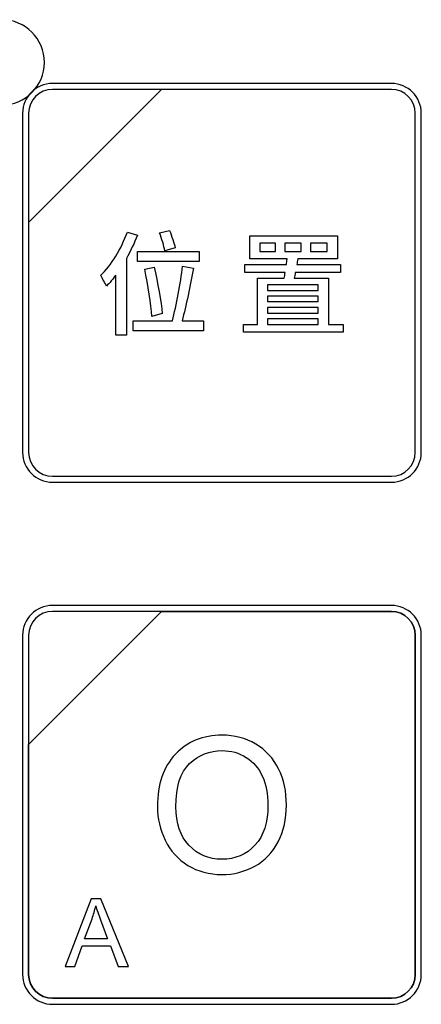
# Model space of a CAD drawing. Header units: millimetres. Extents: x 7320 to 8980, y -2461 to -1618.
# Tile 51 of 92: x 7413 to 7428, y -2011 to -1974. Entities that reach past the tile are written whole.
import ezdxf

# ---------------------------------------------------------------- set-up
doc = ezdxf.new("R2010")
doc.units = ezdxf.units.MM
doc.header["$LTSCALE"] = 3

msp = doc.modelspace()

# ---------------------------------------------------------------- linework, layer by layer
at = {"linetype": 'Continuous', "lineweight": 30}
for points, knots in [([(7412.622, -1973.831), (7413.508, -1973.831), (7414.226, -1974.548), (7414.226, -1975.431), (7414.226, -1975.431), (7414.226, -1976.315), (7413.508, -1977.031), (7412.622, -1977.031), (7412.622, -1977.031), (7411.736, -1977.031), (7411.018, -1976.315), (7411.018, -1975.431), (7411.018, -1975.431), (7411.018, -1974.548), (7411.736, -1973.831), (7412.622, -1973.831)], [0, 0, 0, 0, 0.2, 0.2, 0.2, 0.2, 0.4, 0.4, 0.4, 0.4, 0.6, 0.6, 0.6, 0.6, 1, 1, 1, 1]), ([(7414.528, -1976.217), (7414.528, -1976.217), (7427.226, -1976.217), (7427.226, -1976.217), (7427.226, -1976.217), (7427.842, -1976.217), (7428.346, -1976.721), (7428.346, -1977.337), (7428.346, -1977.337), (7428.346, -1977.337), (7428.346, -1990.035), (7428.346, -1990.035), (7428.346, -1990.035), (7428.346, -1990.651), (7427.842, -1991.155), (7427.226, -1991.155), (7427.226, -1991.155), (7427.226, -1991.155), (7414.528, -1991.155), (7414.528, -1991.155), (7414.528, -1991.155), (7413.912, -1991.155), (7413.408, -1990.651), (7413.408, -1990.035), (7413.408, -1990.035), (7413.408, -1990.035), (7413.408, -1977.337), (7413.408, -1977.337), (7413.408, -1977.337), (7413.408, -1976.721), (7413.912, -1976.217), (7414.528, -1976.217)], [0, 0, 0, 0, 0.111111, 0.111111, 0.111111, 0.111111, 0.222222, 0.222222, 0.222222, 0.222222, 0.333333, 0.333333, 0.333333, 0.333333, 0.444444, 0.444444, 0.444444, 0.444444, 0.555556, 0.555556, 0.555556, 0.555556, 0.666667, 0.666667, 0.666667, 0.666667, 0.777778, 0.777778, 0.777778, 0.777778, 1, 1, 1, 1]), ([(7414.528, -1976.441), (7414.528, -1976.441), (7418.616, -1976.441), (7418.616, -1976.441), (7418.616, -1976.441), (7418.616, -1976.441), (7413.632, -1981.424), (7413.632, -1981.424), (7413.632, -1981.424), (7413.632, -1981.424), (7413.632, -1977.337), (7413.632, -1977.337), (7413.632, -1977.337), (7413.632, -1976.844), (7414.035, -1976.441), (7414.528, -1976.441)], [0, 0, 0, 0, 0.2, 0.2, 0.2, 0.2, 0.4, 0.4, 0.4, 0.4, 0.6, 0.6, 0.6, 0.6, 1, 1, 1, 1]), ([(7418.616, -1976.441), (7418.616, -1976.441), (7418.629, -1976.441), (7418.629, -1976.441), (7418.629, -1976.441), (7418.629, -1976.441), (7427.226, -1976.441), (7427.226, -1976.441), (7427.226, -1976.441), (7427.719, -1976.441), (7428.122, -1976.844), (7428.122, -1977.337), (7428.122, -1977.337), (7428.122, -1977.337), (7428.122, -1990.035), (7428.122, -1990.035), (7428.122, -1990.035), (7428.122, -1990.528), (7427.719, -1990.931), (7427.226, -1990.931), (7427.226, -1990.931), (7427.226, -1990.931), (7414.528, -1990.931), (7414.528, -1990.931), (7414.528, -1990.931), (7414.035, -1990.931), (7413.632, -1990.528), (7413.632, -1990.035), (7413.632, -1990.035), (7413.632, -1990.035), (7413.632, -1981.52), (7413.632, -1981.52), (7413.632, -1981.52), (7413.632, -1981.52), (7413.632, -1981.424), (7413.632, -1981.424), (7413.632, -1981.424), (7413.632, -1981.424), (7418.616, -1976.441), (7418.616, -1976.441)], [0, 0, 0, 0, 0.090909, 0.090909, 0.090909, 0.090909, 0.181818, 0.181818, 0.181818, 0.181818, 0.272727, 0.272727, 0.272727, 0.272727, 0.363636, 0.363636, 0.363636, 0.363636, 0.454545, 0.454545, 0.454545, 0.454545, 0.545455, 0.545455, 0.545455, 0.545455, 0.636364, 0.636364, 0.636364, 0.636364, 0.727273, 0.727273, 0.727273, 0.727273, 0.818182, 0.818182, 0.818182, 0.818182, 1, 1, 1, 1]), ([(7417.334, -1981.785), (7417.11, -1982.403), (7416.733, -1983.021), (7416.331, -1983.415), (7416.331, -1983.415), (7416.398, -1983.508), (7416.513, -1983.72), (7416.551, -1983.813), (7416.551, -1983.813), (7416.669, -1983.69), (7416.788, -1983.551), (7416.898, -1983.394), (7416.898, -1983.394), (7416.898, -1983.394), (7416.898, -1985.646), (7416.898, -1985.646), (7416.898, -1985.646), (7416.898, -1985.646), (7417.296, -1985.646), (7417.296, -1985.646), (7417.296, -1985.646), (7417.296, -1985.646), (7417.296, -1982.776), (7417.296, -1982.776), (7417.296, -1982.776), (7417.453, -1982.492), (7417.596, -1982.196), (7417.707, -1981.9), (7417.707, -1981.9), (7417.707, -1981.9), (7417.334, -1981.785), (7417.334, -1981.785)], [0, 0, 0, 0, 0.111111, 0.111111, 0.111111, 0.111111, 0.222222, 0.222222, 0.222222, 0.222222, 0.333333, 0.333333, 0.333333, 0.333333, 0.444444, 0.444444, 0.444444, 0.444444, 0.555556, 0.555556, 0.555556, 0.555556, 0.666667, 0.666667, 0.666667, 0.666667, 0.777778, 0.777778, 0.777778, 0.777778, 1, 1, 1, 1]), ([(7419.125, -1982.378), (7419.082, -1982.196), (7418.993, -1981.934), (7418.913, -1981.726), (7418.913, -1981.726), (7418.913, -1981.726), (7418.54, -1981.819), (7418.54, -1981.819), (7418.54, -1981.819), (7418.621, -1982.031), (7418.706, -1982.31), (7418.735, -1982.488), (7418.735, -1982.488), (7418.735, -1982.488), (7419.125, -1982.378), (7419.125, -1982.378)], [0, 0, 0, 0, 0.2, 0.2, 0.2, 0.2, 0.4, 0.4, 0.4, 0.4, 0.6, 0.6, 0.6, 0.6, 1, 1, 1, 1]), ([(7424.873, -1985.248), (7424.873, -1985.248), (7424.873, -1983.513), (7424.873, -1983.513), (7424.873, -1983.513), (7424.873, -1983.513), (7423.582, -1983.513), (7423.582, -1983.513), (7423.582, -1983.513), (7423.599, -1983.445), (7423.615, -1983.377), (7423.624, -1983.301), (7423.624, -1983.301), (7423.624, -1983.301), (7425.317, -1983.301), (7425.317, -1983.301), (7425.317, -1983.301), (7425.317, -1983.301), (7425.317, -1983.005), (7425.317, -1983.005), (7425.317, -1983.005), (7425.317, -1983.005), (7423.679, -1983.005), (7423.679, -1983.005), (7423.679, -1983.005), (7423.696, -1982.933), (7423.704, -1982.861), (7423.717, -1982.793), (7423.717, -1982.793), (7423.717, -1982.793), (7425.203, -1982.793), (7425.203, -1982.793), (7425.203, -1982.793), (7425.203, -1982.793), (7425.203, -1981.921), (7425.203, -1981.921), (7425.203, -1981.921), (7425.203, -1981.921), (7421.918, -1981.921), (7421.918, -1981.921), (7421.918, -1981.921), (7421.918, -1981.921), (7421.918, -1982.793), (7421.918, -1982.793), (7421.918, -1982.793), (7421.918, -1982.793), (7423.315, -1982.793), (7423.315, -1982.793), (7423.315, -1982.793), (7423.306, -1982.861), (7423.298, -1982.933), (7423.29, -1983.005), (7423.29, -1983.005), (7423.29, -1983.005), (7421.732, -1983.005), (7421.732, -1983.005), (7421.732, -1983.005), (7421.732, -1983.005), (7421.732, -1983.301), (7421.732, -1983.301), (7421.732, -1983.301), (7421.732, -1983.301), (7423.243, -1983.301), (7423.243, -1983.301), (7423.243, -1983.301), (7423.234, -1983.377), (7423.222, -1983.445), (7423.213, -1983.513), (7423.213, -1983.513), (7423.213, -1983.513), (7422.21, -1983.513), (7422.21, -1983.513), (7422.21, -1983.513), (7422.21, -1983.513), (7422.21, -1985.248), (7422.21, -1985.248), (7422.21, -1985.248), (7422.21, -1985.248), (7421.685, -1985.248), (7421.685, -1985.248), (7421.685, -1985.248), (7421.685, -1985.248), (7421.685, -1985.536), (7421.685, -1985.536), (7421.685, -1985.536), (7421.685, -1985.536), (7425.423, -1985.536), (7425.423, -1985.536), (7425.423, -1985.536), (7425.423, -1985.536), (7425.423, -1985.248), (7425.423, -1985.248), (7425.423, -1985.248), (7425.423, -1985.248), (7424.873, -1985.248), (7424.873, -1985.248)], [0, 0, 0, 0, 0.04, 0.04, 0.04, 0.04, 0.08, 0.08, 0.08, 0.08, 0.12, 0.12, 0.12, 0.12, 0.16, 0.16, 0.16, 0.16, 0.2, 0.2, 0.2, 0.2, 0.24, 0.24, 0.24, 0.24, 0.28, 0.28, 0.28, 0.28, 0.32, 0.32, 0.32, 0.32, 0.36, 0.36, 0.36, 0.36, 0.4, 0.4, 0.4, 0.4, 0.44, 0.44, 0.44, 0.44, 0.48, 0.48, 0.48, 0.48, 0.52, 0.52, 0.52, 0.52, 0.56, 0.56, 0.56, 0.56, 0.6, 0.6, 0.6, 0.6, 0.64, 0.64, 0.64, 0.64, 0.68, 0.68, 0.68, 0.68, 0.72, 0.72, 0.72, 0.72, 0.76, 0.76, 0.76, 0.76, 0.8, 0.8, 0.8, 0.8, 0.84, 0.84, 0.84, 0.84, 0.88, 0.88, 0.88, 0.88, 0.92, 0.92, 0.92, 0.92, 1, 1, 1, 1]), ([(7422.879, -1982.518), (7422.879, -1982.518), (7422.295, -1982.518), (7422.295, -1982.518), (7422.295, -1982.518), (7422.295, -1982.518), (7422.295, -1982.196), (7422.295, -1982.196), (7422.295, -1982.196), (7422.295, -1982.196), (7422.879, -1982.196), (7422.879, -1982.196), (7422.879, -1982.196), (7422.879, -1982.196), (7422.879, -1982.518), (7422.879, -1982.518)], [0, 0, 0, 0, 0.2, 0.2, 0.2, 0.2, 0.4, 0.4, 0.4, 0.4, 0.6, 0.6, 0.6, 0.6, 1, 1, 1, 1]), ([(7423.239, -1982.196), (7423.239, -1982.196), (7423.84, -1982.196), (7423.84, -1982.196), (7423.84, -1982.196), (7423.84, -1982.196), (7423.84, -1982.518), (7423.84, -1982.518), (7423.84, -1982.518), (7423.84, -1982.518), (7423.239, -1982.518), (7423.239, -1982.518), (7423.239, -1982.518), (7423.239, -1982.518), (7423.239, -1982.196), (7423.239, -1982.196)], [0, 0, 0, 0, 0.2, 0.2, 0.2, 0.2, 0.4, 0.4, 0.4, 0.4, 0.6, 0.6, 0.6, 0.6, 1, 1, 1, 1]), ([(7424.2, -1982.196), (7424.2, -1982.196), (7424.813, -1982.196), (7424.813, -1982.196), (7424.813, -1982.196), (7424.813, -1982.196), (7424.813, -1982.518), (7424.813, -1982.518), (7424.813, -1982.518), (7424.813, -1982.518), (7424.2, -1982.518), (7424.2, -1982.518), (7424.2, -1982.518), (7424.2, -1982.518), (7424.2, -1982.196), (7424.2, -1982.196)], [0, 0, 0, 0, 0.2, 0.2, 0.2, 0.2, 0.4, 0.4, 0.4, 0.4, 0.6, 0.6, 0.6, 0.6, 1, 1, 1, 1]), ([(7420.026, -1982.509), (7420.026, -1982.509), (7417.719, -1982.509), (7417.719, -1982.509), (7417.719, -1982.509), (7417.719, -1982.509), (7417.719, -1982.89), (7417.719, -1982.89), (7417.719, -1982.89), (7417.719, -1982.89), (7420.026, -1982.89), (7420.026, -1982.89), (7420.026, -1982.89), (7420.026, -1982.89), (7420.026, -1982.509), (7420.026, -1982.509)], [0, 0, 0, 0, 0.2, 0.2, 0.2, 0.2, 0.4, 0.4, 0.4, 0.4, 0.6, 0.6, 0.6, 0.6, 1, 1, 1, 1]), ([(7419.383, -1985.104), (7419.535, -1984.562), (7419.696, -1983.775), (7419.81, -1983.136), (7419.81, -1983.136), (7419.81, -1983.136), (7419.4, -1983.068), (7419.4, -1983.068), (7419.4, -1983.068), (7419.328, -1983.69), (7419.171, -1984.545), (7419.019, -1985.104), (7419.019, -1985.104), (7419.019, -1985.104), (7417.55, -1985.104), (7417.55, -1985.104), (7417.55, -1985.104), (7417.55, -1985.104), (7417.55, -1985.481), (7417.55, -1985.481), (7417.55, -1985.481), (7417.55, -1985.481), (7420.183, -1985.481), (7420.183, -1985.481), (7420.183, -1985.481), (7420.183, -1985.481), (7420.183, -1985.104), (7420.183, -1985.104), (7420.183, -1985.104), (7420.183, -1985.104), (7419.383, -1985.104), (7419.383, -1985.104)], [0, 0, 0, 0, 0.111111, 0.111111, 0.111111, 0.111111, 0.222222, 0.222222, 0.222222, 0.222222, 0.333333, 0.333333, 0.333333, 0.333333, 0.444444, 0.444444, 0.444444, 0.444444, 0.555556, 0.555556, 0.555556, 0.555556, 0.666667, 0.666667, 0.666667, 0.666667, 0.777778, 0.777778, 0.777778, 0.777778, 1, 1, 1, 1]), ([(7418.642, -1984.829), (7418.6, -1984.402), (7418.468, -1983.665), (7418.337, -1983.093), (7418.337, -1983.093), (7418.337, -1983.093), (7417.986, -1983.174), (7417.986, -1983.174), (7417.986, -1983.174), (7418.104, -1983.75), (7418.219, -1984.503), (7418.253, -1984.943), (7418.253, -1984.943), (7418.253, -1984.943), (7418.642, -1984.829), (7418.642, -1984.829)], [0, 0, 0, 0, 0.2, 0.2, 0.2, 0.2, 0.4, 0.4, 0.4, 0.4, 0.6, 0.6, 0.6, 0.6, 1, 1, 1, 1]), ([(7424.483, -1983.767), (7424.483, -1983.767), (7424.483, -1983.97), (7424.483, -1983.97), (7424.483, -1983.97), (7424.483, -1983.97), (7422.583, -1983.97), (7422.583, -1983.97), (7422.583, -1983.97), (7422.583, -1983.97), (7422.583, -1983.767), (7422.583, -1983.767), (7422.583, -1983.767), (7422.583, -1983.767), (7424.483, -1983.767), (7424.483, -1983.767)], [0, 0, 0, 0, 0.2, 0.2, 0.2, 0.2, 0.4, 0.4, 0.4, 0.4, 0.6, 0.6, 0.6, 0.6, 1, 1, 1, 1]), ([(7424.483, -1984.389), (7424.483, -1984.389), (7422.583, -1984.389), (7422.583, -1984.389), (7422.583, -1984.389), (7422.583, -1984.389), (7422.583, -1984.181), (7422.583, -1984.181), (7422.583, -1984.181), (7422.583, -1984.181), (7424.483, -1984.181), (7424.483, -1984.181), (7424.483, -1984.181), (7424.483, -1984.181), (7424.483, -1984.389), (7424.483, -1984.389)], [0, 0, 0, 0, 0.2, 0.2, 0.2, 0.2, 0.4, 0.4, 0.4, 0.4, 0.6, 0.6, 0.6, 0.6, 1, 1, 1, 1]), ([(7422.583, -1984.605), (7422.583, -1984.605), (7424.483, -1984.605), (7424.483, -1984.605), (7424.483, -1984.605), (7424.483, -1984.605), (7424.483, -1984.816), (7424.483, -1984.816), (7424.483, -1984.816), (7424.483, -1984.816), (7422.583, -1984.816), (7422.583, -1984.816), (7422.583, -1984.816), (7422.583, -1984.816), (7422.583, -1984.605), (7422.583, -1984.605)], [0, 0, 0, 0, 0.2, 0.2, 0.2, 0.2, 0.4, 0.4, 0.4, 0.4, 0.6, 0.6, 0.6, 0.6, 1, 1, 1, 1]), ([(7422.583, -1985.037), (7422.583, -1985.037), (7424.483, -1985.037), (7424.483, -1985.037), (7424.483, -1985.037), (7424.483, -1985.037), (7424.483, -1985.248), (7424.483, -1985.248), (7424.483, -1985.248), (7424.483, -1985.248), (7422.583, -1985.248), (7422.583, -1985.248), (7422.583, -1985.248), (7422.583, -1985.248), (7422.583, -1985.037), (7422.583, -1985.037)], [0, 0, 0, 0, 0.2, 0.2, 0.2, 0.2, 0.4, 0.4, 0.4, 0.4, 0.6, 0.6, 0.6, 0.6, 1, 1, 1, 1]), ([(7414.528, -1995.767), (7414.528, -1995.767), (7427.226, -1995.767), (7427.226, -1995.767), (7427.226, -1995.767), (7427.842, -1995.767), (7428.346, -1996.271), (7428.346, -1996.887), (7428.346, -1996.887), (7428.346, -1996.887), (7428.346, -2009.585), (7428.346, -2009.585), (7428.346, -2009.585), (7428.346, -2010.201), (7427.842, -2010.705), (7427.226, -2010.705), (7427.226, -2010.705), (7427.226, -2010.705), (7414.528, -2010.705), (7414.528, -2010.705), (7414.528, -2010.705), (7413.912, -2010.705), (7413.408, -2010.201), (7413.408, -2009.585), (7413.408, -2009.585), (7413.408, -2009.585), (7413.408, -1996.887), (7413.408, -1996.887), (7413.408, -1996.887), (7413.408, -1996.271), (7413.912, -1995.767), (7414.528, -1995.767)], [0, 0, 0, 0, 0.111111, 0.111111, 0.111111, 0.111111, 0.222222, 0.222222, 0.222222, 0.222222, 0.333333, 0.333333, 0.333333, 0.333333, 0.444444, 0.444444, 0.444444, 0.444444, 0.555556, 0.555556, 0.555556, 0.555556, 0.666667, 0.666667, 0.666667, 0.666667, 0.777778, 0.777778, 0.777778, 0.777778, 1, 1, 1, 1]), ([(7414.528, -1995.991), (7414.528, -1995.991), (7418.616, -1995.991), (7418.616, -1995.991), (7418.616, -1995.991), (7418.616, -1995.991), (7413.632, -2000.974), (7413.632, -2000.974), (7413.632, -2000.974), (7413.632, -2000.974), (7413.632, -1996.887), (7413.632, -1996.887), (7413.632, -1996.887), (7413.632, -1996.394), (7414.035, -1995.991), (7414.528, -1995.991)], [0, 0, 0, 0, 0.2, 0.2, 0.2, 0.2, 0.4, 0.4, 0.4, 0.4, 0.6, 0.6, 0.6, 0.6, 1, 1, 1, 1]), ([(7418.616, -1995.991), (7418.616, -1995.991), (7418.629, -1995.991), (7418.629, -1995.991), (7418.629, -1995.991), (7418.629, -1995.991), (7427.226, -1995.991), (7427.226, -1995.991), (7427.226, -1995.991), (7427.719, -1995.991), (7428.122, -1996.394), (7428.122, -1996.887), (7428.122, -1996.887), (7428.122, -1996.887), (7428.122, -2009.585), (7428.122, -2009.585), (7428.122, -2009.585), (7428.122, -2010.078), (7427.719, -2010.481), (7427.226, -2010.481), (7427.226, -2010.481), (7427.226, -2010.481), (7414.528, -2010.481), (7414.528, -2010.481), (7414.528, -2010.481), (7414.035, -2010.481), (7413.632, -2010.078), (7413.632, -2009.585), (7413.632, -2009.585), (7413.632, -2009.585), (7413.632, -2001.07), (7413.632, -2001.07), (7413.632, -2001.07), (7413.632, -2001.07), (7413.632, -2000.974), (7413.632, -2000.974), (7413.632, -2000.974), (7413.632, -2000.974), (7418.616, -1995.991), (7418.616, -1995.991)], [0, 0, 0, 0, 0.090909, 0.090909, 0.090909, 0.090909, 0.181818, 0.181818, 0.181818, 0.181818, 0.272727, 0.272727, 0.272727, 0.272727, 0.363636, 0.363636, 0.363636, 0.363636, 0.454545, 0.454545, 0.454545, 0.454545, 0.545455, 0.545455, 0.545455, 0.545455, 0.636364, 0.636364, 0.636364, 0.636364, 0.727273, 0.727273, 0.727273, 0.727273, 0.818182, 0.818182, 0.818182, 0.818182, 1, 1, 1, 1]), ([(7428.122, -2009.585), (7428.122, -2009.585), (7428.122, -1996.887), (7428.122, -1996.887), (7428.122, -1996.887), (7428.122, -1996.394), (7427.719, -1995.991), (7427.226, -1995.991), (7427.226, -1995.991), (7427.226, -1995.991), (7418.629, -1995.991), (7418.629, -1995.991), (7418.629, -1995.991), (7418.629, -1995.991), (7418.616, -1995.991), (7418.616, -1995.991), (7418.616, -1995.991), (7418.616, -1995.991), (7413.632, -2000.974), (7413.632, -2000.974), (7413.632, -2000.974), (7413.632, -2000.974), (7413.632, -2001.07), (7413.632, -2001.07), (7413.632, -2001.07), (7413.632, -2001.07), (7413.632, -2009.585), (7413.632, -2009.585), (7413.632, -2009.585), (7413.632, -2010.078), (7414.035, -2010.481), (7414.528, -2010.481), (7414.528, -2010.481), (7414.528, -2010.481), (7427.226, -2010.481), (7427.226, -2010.481), (7427.226, -2010.481), (7427.719, -2010.481), (7428.122, -2010.078), (7428.122, -2009.585)], [0, 0, 0, 0, 0.090909, 0.090909, 0.090909, 0.090909, 0.181818, 0.181818, 0.181818, 0.181818, 0.272727, 0.272727, 0.272727, 0.272727, 0.363636, 0.363636, 0.363636, 0.363636, 0.454545, 0.454545, 0.454545, 0.454545, 0.545455, 0.545455, 0.545455, 0.545455, 0.636364, 0.636364, 0.636364, 0.636364, 0.727273, 0.727273, 0.727273, 0.727273, 0.818182, 0.818182, 0.818182, 0.818182, 1, 1, 1, 1]), ([(7418.46, -2003.303), (7418.46, -2002.466), (7418.686, -2001.81), (7419.136, -2001.336), (7419.136, -2001.336), (7419.587, -2000.862), (7420.168, -2000.626), (7420.88, -2000.626), (7420.88, -2000.626), (7421.347, -2000.626), (7421.767, -2000.737), (7422.142, -2000.96), (7422.142, -2000.96), (7422.516, -2001.182), (7422.802, -2001.492), (7422.998, -2001.891), (7422.998, -2001.891), (7423.195, -2002.288), (7423.293, -2002.74), (7423.293, -2003.244), (7423.293, -2003.244), (7423.293, -2003.756), (7423.19, -2004.215), (7422.983, -2004.618), (7422.983, -2004.618), (7422.776, -2005.022), (7422.483, -2005.328), (7422.104, -2005.535), (7422.104, -2005.535), (7421.725, -2005.743), (7421.315, -2005.847), (7420.877, -2005.847), (7420.877, -2005.847), (7420.401, -2005.847), (7419.976, -2005.731), (7419.601, -2005.502), (7419.601, -2005.502), (7419.227, -2005.273), (7418.942, -2004.96), (7418.75, -2004.563), (7418.75, -2004.563), (7418.557, -2004.166), (7418.46, -2003.747), (7418.46, -2003.303)], [0, 0, 0, 0, 0.083333, 0.083333, 0.083333, 0.083333, 0.166667, 0.166667, 0.166667, 0.166667, 0.25, 0.25, 0.25, 0.25, 0.333333, 0.333333, 0.333333, 0.333333, 0.416667, 0.416667, 0.416667, 0.416667, 0.5, 0.5, 0.5, 0.5, 0.583333, 0.583333, 0.583333, 0.583333, 0.666667, 0.666667, 0.666667, 0.666667, 0.75, 0.75, 0.75, 0.75, 0.833333, 0.833333, 0.833333, 0.833333, 1, 1, 1, 1]), ([(7419.152, -2003.315), (7419.152, -2003.923), (7419.315, -2004.402), (7419.642, -2004.751), (7419.642, -2004.751), (7419.969, -2005.1), (7420.379, -2005.275), (7420.873, -2005.275), (7420.873, -2005.275), (7421.377, -2005.275), (7421.789, -2005.099), (7422.115, -2004.746), (7422.115, -2004.746), (7422.44, -2004.393), (7422.602, -2003.892), (7422.602, -2003.243), (7422.602, -2003.243), (7422.602, -2002.833), (7422.533, -2002.474), (7422.394, -2002.168), (7422.394, -2002.168), (7422.255, -2001.863), (7422.052, -2001.625), (7421.785, -2001.457), (7421.785, -2001.457), (7421.517, -2001.289), (7421.217, -2001.204), (7420.884, -2001.204), (7420.884, -2001.204), (7420.411, -2001.204), (7420.004, -2001.366), (7419.663, -2001.691), (7419.663, -2001.691), (7419.322, -2002.016), (7419.152, -2002.557), (7419.152, -2003.315)], [0, 0, 0, 0, 0.1, 0.1, 0.1, 0.1, 0.2, 0.2, 0.2, 0.2, 0.3, 0.3, 0.3, 0.3, 0.4, 0.4, 0.4, 0.4, 0.5, 0.5, 0.5, 0.5, 0.6, 0.6, 0.6, 0.6, 0.7, 0.7, 0.7, 0.7, 0.8, 0.8, 0.8, 0.8, 1, 1, 1, 1]), ([(7415.005, -2009.285), (7415.005, -2009.285), (7415.974, -2006.759), (7415.974, -2006.759), (7415.974, -2006.759), (7415.974, -2006.759), (7416.342, -2006.759), (7416.342, -2006.759), (7416.342, -2006.759), (7416.342, -2006.759), (7417.37, -2009.285), (7417.37, -2009.285), (7417.37, -2009.285), (7417.37, -2009.285), (7416.99, -2009.285), (7416.99, -2009.285), (7416.99, -2009.285), (7416.99, -2009.285), (7416.697, -2008.519), (7416.697, -2008.519), (7416.697, -2008.519), (7416.697, -2008.519), (7415.634, -2008.519), (7415.634, -2008.519), (7415.634, -2008.519), (7415.634, -2008.519), (7415.36, -2009.285), (7415.36, -2009.285), (7415.36, -2009.285), (7415.36, -2009.285), (7415.005, -2009.285), (7415.005, -2009.285)], [0, 0, 0, 0, 0.111111, 0.111111, 0.111111, 0.111111, 0.222222, 0.222222, 0.222222, 0.222222, 0.333333, 0.333333, 0.333333, 0.333333, 0.444444, 0.444444, 0.444444, 0.444444, 0.555556, 0.555556, 0.555556, 0.555556, 0.666667, 0.666667, 0.666667, 0.666667, 0.777778, 0.777778, 0.777778, 0.777778, 1, 1, 1, 1]), ([(7415.732, -2008.248), (7415.732, -2008.248), (7416.593, -2008.248), (7416.593, -2008.248), (7416.593, -2008.248), (7416.593, -2008.248), (7416.329, -2007.548), (7416.329, -2007.548), (7416.329, -2007.548), (7416.25, -2007.335), (7416.19, -2007.159), (7416.148, -2007.02), (7416.148, -2007.02), (7416.114, -2007.185), (7416.067, -2007.346), (7416.009, -2007.506), (7416.009, -2007.506), (7416.009, -2007.506), (7415.732, -2008.248), (7415.732, -2008.248)], [0, 0, 0, 0, 0.166667, 0.166667, 0.166667, 0.166667, 0.333333, 0.333333, 0.333333, 0.333333, 0.5, 0.5, 0.5, 0.5, 0.666667, 0.666667, 0.666667, 0.666667, 1, 1, 1, 1])]:
    msp.add_open_spline(points, degree=3, knots=knots, dxfattribs=at)

doc.saveas('drawing.dxf')
